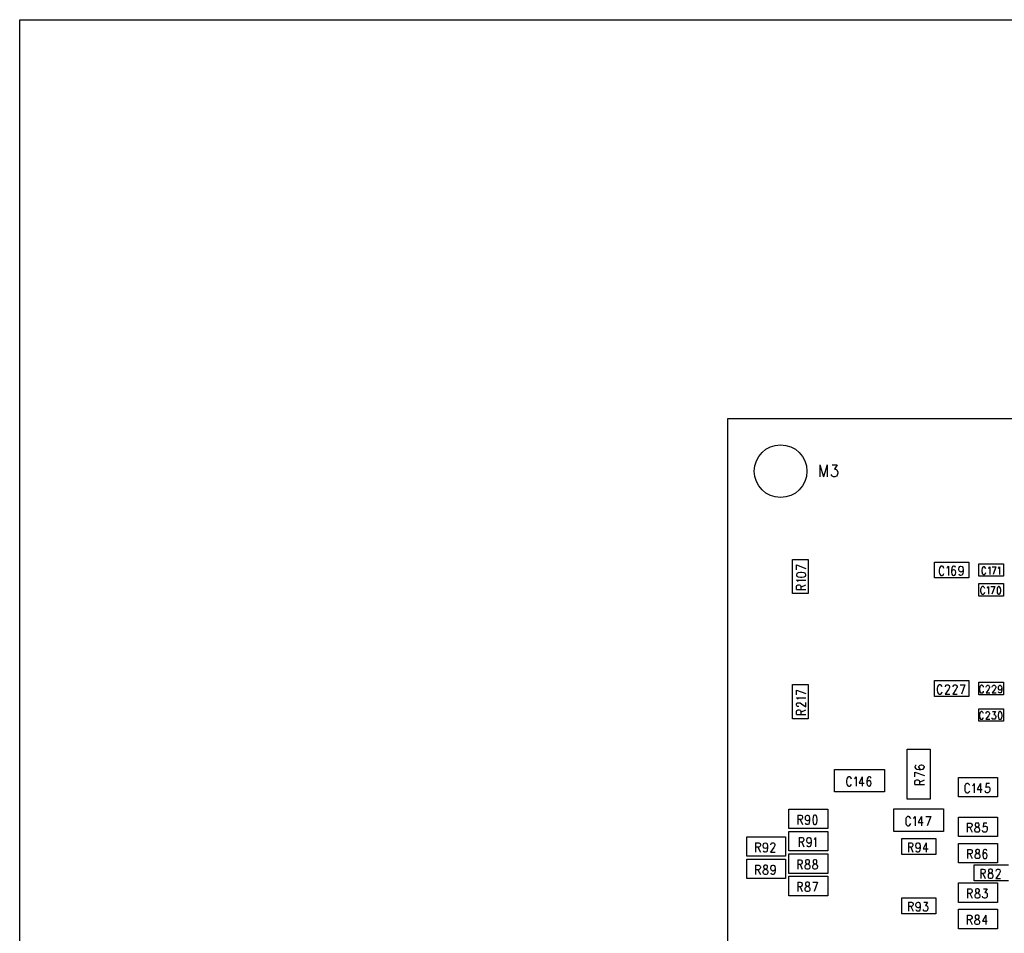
# Model space of a CAD drawing. Extents: x 11.9 to 28.1, y 10.8 to 21.2.
# Tile 4 of 23: x 11.9 to 15.6, y 17.7 to 21.2. Entities that reach past the tile are written whole.
import ezdxf

# ---------------------------------------------------------------- set-up
doc = ezdxf.new("R2010")
doc.units = 0
doc.header["$MEASUREMENT"] = 0
doc.layers.add('LAYNR1', color=2, linetype='Continuous')

msp = doc.modelspace()

# ---------------------------------------------------------------- linework, layer by layer
at = {"layer": 'LAYNR1', "color": 7}
for points in [[(11.892, 21.199), (28.092, 21.199)], [(11.892, 10.799), (11.892, 21.199)], [(14.582, 14.285), (14.582, 19.685)], [(14.582, 19.685), (24.932, 19.685)], [(14.931, 19.509), (14.931, 19.464)], [(14.931, 19.509), (14.945, 19.464)], [(14.959, 19.509), (14.945, 19.464)], [(14.959, 19.509), (14.959, 19.464)], [(14.978, 19.509), (14.997, 19.509), (14.987, 19.492), (14.992, 19.492), (14.995, 19.49), (14.997, 19.488), (14.999, 19.481)], [(14.983, 19.464), (14.978, 19.466), (14.976, 19.468), (14.974, 19.472)], [(14.988, 19.464), (14.983, 19.464)], [(14.999, 19.481), (14.999, 19.477), (14.997, 19.47), (14.994, 19.466), (14.988, 19.464)], [(14.827, 19.02), (14.827, 19.15)], [(14.827, 19.15), (14.887, 19.15)], [(14.887, 19.15), (14.887, 19.02)], [(14.842, 19.129), (14.878, 19.116)], [(14.842, 19.111), (14.842, 19.129)], [(15.367, 19.14), (15.497, 19.14)], [(15.367, 19.08), (15.367, 19.14)], [(15.385, 19.116), (15.384, 19.111)], [(15.384, 19.111), (15.384, 19.102)], [(15.386, 19.119), (15.385, 19.116)], [(15.389, 19.123), (15.386, 19.119)], [(15.391, 19.124), (15.389, 19.123)], [(15.396, 19.124), (15.391, 19.124)], [(15.399, 19.123), (15.396, 19.124)], [(15.401, 19.119), (15.399, 19.123)], [(15.402, 19.116), (15.401, 19.119)], [(15.414, 19.117), (15.416, 19.119)], [(15.416, 19.119), (15.42, 19.124)], [(15.42, 19.124), (15.42, 19.089)], [(15.432, 19.117), (15.431, 19.109)], [(15.431, 19.109), (15.431, 19.101)], [(15.435, 19.123), (15.432, 19.117)], [(15.435, 19.109), (15.432, 19.106)], [(15.439, 19.124), (15.435, 19.123)], [(15.439, 19.111), (15.435, 19.109)], [(15.441, 19.124), (15.439, 19.124)], [(15.44, 19.111), (15.439, 19.111)], [(15.444, 19.109), (15.44, 19.111)], [(15.445, 19.123), (15.441, 19.124)], [(15.446, 19.106), (15.444, 19.109)], [(15.446, 19.119), (15.445, 19.123)], [(15.459, 19.114), (15.46, 19.119)], [(15.459, 19.112), (15.459, 19.114)], [(15.46, 19.107), (15.459, 19.112)], [(15.46, 19.119), (15.462, 19.123)], [(15.462, 19.123), (15.466, 19.124)], [(15.466, 19.124), (15.467, 19.124)], [(15.467, 19.124), (15.471, 19.123)], [(15.471, 19.123), (15.474, 19.119)], [(15.474, 19.119), (15.475, 19.112)], [(15.475, 19.112), (15.474, 19.107)], [(15.475, 19.112), (15.475, 19.104)], [(15.497, 19.14), (15.497, 19.08)], [(15.535, 19.133), (15.628, 19.133)], [(15.535, 19.086), (15.535, 19.133)], [(15.561, 19.115), (15.56, 19.117), (15.558, 19.12), (15.556, 19.122), (15.552, 19.122), (15.55, 19.12), (15.548, 19.117), (15.547, 19.115), (15.546, 19.111), (15.546, 19.104), (15.547, 19.1), (15.548, 19.097), (15.55, 19.094), (15.552, 19.093), (15.556, 19.093), (15.558, 19.094), (15.56, 19.097), (15.561, 19.1)], [(15.571, 19.116), (15.573, 19.117), (15.576, 19.122), (15.576, 19.093)], [(15.585, 19.122), (15.599, 19.122)], [(15.599, 19.122), (15.589, 19.093)], [(15.608, 19.116), (15.61, 19.117), (15.613, 19.122), (15.613, 19.093)], [(15.628, 19.133), (15.628, 19.086)], [(14.844, 19.096), (14.842, 19.092)], [(14.842, 19.092), (14.842, 19.09)], [(14.842, 19.09), (14.844, 19.086)], [(14.849, 19.099), (14.844, 19.096)], [(14.844, 19.086), (14.849, 19.084)], [(14.858, 19.1), (14.849, 19.099)], [(14.849, 19.084), (14.858, 19.082)], [(14.863, 19.1), (14.858, 19.1)], [(14.858, 19.082), (14.863, 19.082)], [(14.871, 19.099), (14.863, 19.1)], [(14.863, 19.082), (14.871, 19.084)], [(14.876, 19.096), (14.871, 19.099)], [(14.871, 19.084), (14.876, 19.086)], [(14.878, 19.092), (14.876, 19.096)], [(14.876, 19.086), (14.878, 19.09)], [(14.878, 19.09), (14.878, 19.092)], [(15.497, 19.08), (15.367, 19.08)], [(15.384, 19.102), (15.385, 19.097)], [(15.385, 19.097), (15.386, 19.094)], [(15.386, 19.094), (15.389, 19.09)], [(15.389, 19.09), (15.391, 19.089)], [(15.391, 19.089), (15.396, 19.089)], [(15.396, 19.089), (15.399, 19.09)], [(15.399, 19.09), (15.401, 19.094)], [(15.401, 19.094), (15.402, 19.097)], [(15.432, 19.106), (15.431, 19.101)], [(15.431, 19.101), (15.432, 19.094)], [(15.432, 19.094), (15.435, 19.09)], [(15.435, 19.09), (15.439, 19.089)], [(15.439, 19.089), (15.44, 19.089)], [(15.44, 19.089), (15.444, 19.09)], [(15.444, 19.09), (15.446, 19.094)], [(15.447, 19.101), (15.446, 19.106)], [(15.446, 19.094), (15.447, 19.099)], [(15.447, 19.099), (15.447, 19.101)], [(15.462, 19.104), (15.46, 19.107)], [(15.461, 19.09), (15.46, 19.094)], [(15.465, 19.089), (15.461, 19.09)], [(15.466, 19.102), (15.462, 19.104)], [(15.467, 19.089), (15.465, 19.089)], [(15.467, 19.102), (15.466, 19.102)], [(15.471, 19.104), (15.467, 19.102)], [(15.471, 19.09), (15.467, 19.089)], [(15.474, 19.107), (15.471, 19.104)], [(15.474, 19.096), (15.471, 19.09)], [(15.475, 19.104), (15.474, 19.096)], [(15.628, 19.086), (15.535, 19.086)], [(14.847, 19.067), (14.842, 19.071)], [(14.842, 19.071), (14.878, 19.071)], [(14.842, 19.047), (14.844, 19.051)], [(14.842, 19.036), (14.842, 19.047)], [(14.842, 19.036), (14.878, 19.036)], [(14.844, 19.051), (14.846, 19.052)], [(14.846, 19.052), (14.849, 19.054)], [(14.849, 19.065), (14.847, 19.067)], [(14.849, 19.054), (14.853, 19.054)], [(14.853, 19.054), (14.856, 19.052)], [(14.856, 19.052), (14.858, 19.051)], [(14.858, 19.051), (14.859, 19.047)], [(14.859, 19.045), (14.878, 19.054)], [(14.859, 19.047), (14.859, 19.036)], [(15.535, 19.059), (15.628, 19.059)], [(15.535, 19.011), (15.535, 19.059)], [(15.542, 19.04), (15.541, 19.036), (15.541, 19.029), (15.542, 19.025)], [(15.554, 19.045), (15.552, 19.047), (15.547, 19.047), (15.545, 19.045), (15.543, 19.042), (15.542, 19.04)], [(15.557, 19.04), (15.556, 19.042), (15.554, 19.045)], [(15.566, 19.041), (15.568, 19.042), (15.571, 19.047), (15.571, 19.018)], [(15.58, 19.047), (15.595, 19.047)], [(15.595, 19.047), (15.584, 19.018)], [(15.61, 19.047), (15.607, 19.045), (15.605, 19.041), (15.604, 19.034), (15.604, 19.03), (15.605, 19.023), (15.607, 19.019), (15.61, 19.018)], [(15.61, 19.018), (15.612, 19.018), (15.615, 19.019), (15.617, 19.023), (15.618, 19.03), (15.618, 19.034), (15.617, 19.041), (15.615, 19.045), (15.612, 19.047), (15.61, 19.047)], [(15.628, 19.059), (15.628, 19.011)], [(14.887, 19.02), (14.827, 19.02)], [(15.628, 19.011), (15.535, 19.011)], [(15.542, 19.025), (15.543, 19.022), (15.545, 19.019), (15.547, 19.018), (15.552, 19.018), (15.554, 19.019)], [(15.554, 19.019), (15.556, 19.022), (15.557, 19.025)], [(14.827, 18.545), (14.827, 18.675)], [(14.827, 18.675), (14.887, 18.675)], [(14.887, 18.675), (14.887, 18.545)], [(15.367, 18.69), (15.497, 18.69)], [(15.367, 18.63), (15.367, 18.69)], [(15.396, 18.666), (15.394, 18.669), (15.392, 18.673), (15.389, 18.674), (15.384, 18.674), (15.382, 18.673), (15.379, 18.669), (15.378, 18.666), (15.377, 18.661), (15.377, 18.652), (15.378, 18.647), (15.379, 18.644), (15.382, 18.64), (15.384, 18.639), (15.389, 18.639), (15.392, 18.64), (15.394, 18.644), (15.396, 18.647)], [(15.408, 18.666), (15.408, 18.667), (15.409, 18.671), (15.41, 18.673), (15.413, 18.674), (15.418, 18.674), (15.42, 18.673), (15.422, 18.671), (15.423, 18.667), (15.423, 18.664), (15.422, 18.661), (15.419, 18.656), (15.407, 18.639), (15.424, 18.639)], [(15.437, 18.666), (15.437, 18.667), (15.438, 18.671), (15.439, 18.673), (15.442, 18.674), (15.447, 18.674), (15.449, 18.673), (15.45, 18.671), (15.452, 18.667), (15.452, 18.664), (15.45, 18.661), (15.448, 18.656), (15.436, 18.639), (15.453, 18.639)], [(15.464, 18.674), (15.482, 18.674)], [(15.482, 18.674), (15.469, 18.639)], [(15.497, 18.69), (15.497, 18.63)], [(15.535, 18.684), (15.628, 18.684)], [(15.535, 18.636), (15.535, 18.684)], [(15.553, 18.665), (15.552, 18.667), (15.55, 18.67), (15.547, 18.672), (15.543, 18.672), (15.541, 18.67), (15.539, 18.667), (15.538, 18.665), (15.537, 18.661), (15.537, 18.654), (15.538, 18.65), (15.539, 18.647), (15.541, 18.644), (15.543, 18.643), (15.547, 18.643), (15.55, 18.644), (15.552, 18.647), (15.553, 18.65)], [(15.565, 18.67), (15.567, 18.672), (15.571, 18.672), (15.573, 18.67), (15.574, 18.669), (15.575, 18.666), (15.575, 18.663), (15.574, 18.661), (15.572, 18.656), (15.562, 18.643), (15.576, 18.643)], [(15.563, 18.665), (15.563, 18.666), (15.564, 18.669), (15.565, 18.67)], [(15.599, 18.663), (15.598, 18.661), (15.596, 18.656), (15.585, 18.643), (15.6, 18.643)], [(15.586, 18.665), (15.586, 18.666), (15.587, 18.669)], [(15.587, 18.669), (15.588, 18.67), (15.59, 18.672), (15.595, 18.672), (15.597, 18.67), (15.598, 18.669), (15.599, 18.666)], [(15.599, 18.666), (15.599, 18.663)], [(15.61, 18.658), (15.609, 18.662), (15.609, 18.663), (15.61, 18.667)], [(15.61, 18.667), (15.612, 18.67), (15.615, 18.672), (15.616, 18.672), (15.619, 18.67), (15.621, 18.667)], [(15.621, 18.667), (15.622, 18.662), (15.622, 18.655), (15.621, 18.648)], [(15.622, 18.662), (15.621, 18.658)], [(15.628, 18.684), (15.628, 18.636)], [(14.842, 18.654), (14.878, 18.641)], [(14.842, 18.636), (14.842, 18.654)], [(14.847, 18.621), (14.842, 18.625)], [(14.842, 18.625), (14.878, 18.625)], [(15.497, 18.63), (15.367, 18.63)], [(15.628, 18.636), (15.535, 18.636)], [(15.621, 18.658), (15.619, 18.655), (15.616, 18.654), (15.615, 18.654), (15.612, 18.655), (15.61, 18.658)], [(15.621, 18.648), (15.619, 18.644), (15.616, 18.643), (15.614, 18.643), (15.611, 18.644), (15.61, 18.647)], [(14.842, 18.601), (14.844, 18.604)], [(14.842, 18.596), (14.842, 18.601)], [(14.844, 18.594), (14.842, 18.596)], [(14.844, 18.604), (14.846, 18.605)], [(14.846, 18.592), (14.844, 18.594)], [(14.846, 18.605), (14.849, 18.606)], [(14.849, 18.591), (14.846, 18.592)], [(14.849, 18.619), (14.847, 18.621)], [(14.849, 18.606), (14.853, 18.606)], [(14.851, 18.591), (14.849, 18.591)], [(14.853, 18.606), (14.856, 18.605)], [(14.856, 18.605), (14.861, 18.602)], [(14.861, 18.602), (14.878, 18.59)], [(14.878, 18.59), (14.878, 18.607)], [(14.842, 18.572), (14.844, 18.576)], [(14.842, 18.561), (14.842, 18.572)], [(14.842, 18.561), (14.878, 18.561)], [(14.844, 18.576), (14.846, 18.577)], [(14.846, 18.577), (14.849, 18.579)], [(14.849, 18.579), (14.853, 18.579)], [(14.853, 18.579), (14.856, 18.577)], [(14.856, 18.577), (14.858, 18.576)], [(14.858, 18.576), (14.859, 18.572)], [(14.859, 18.57), (14.878, 18.579)], [(14.859, 18.572), (14.859, 18.561)], [(15.535, 18.583), (15.628, 18.583)], [(15.535, 18.536), (15.535, 18.583)], [(15.552, 18.565), (15.551, 18.567), (15.549, 18.57), (15.547, 18.572), (15.543, 18.572), (15.541, 18.57), (15.539, 18.567), (15.538, 18.565), (15.537, 18.561), (15.537, 18.554), (15.538, 18.55), (15.539, 18.547), (15.541, 18.544), (15.543, 18.543), (15.547, 18.543), (15.549, 18.544), (15.551, 18.547), (15.552, 18.55)], [(15.562, 18.565), (15.562, 18.566), (15.563, 18.569), (15.564, 18.57), (15.566, 18.572), (15.571, 18.572), (15.573, 18.57), (15.574, 18.569), (15.575, 18.566), (15.575, 18.563), (15.574, 18.561), (15.572, 18.556), (15.561, 18.543), (15.576, 18.543)], [(15.587, 18.572), (15.598, 18.572), (15.592, 18.561), (15.595, 18.561), (15.597, 18.559), (15.598, 18.558), (15.599, 18.554), (15.599, 18.551), (15.598, 18.547), (15.596, 18.544), (15.593, 18.543), (15.59, 18.543), (15.587, 18.544), (15.586, 18.545), (15.585, 18.548)], [(15.628, 18.583), (15.628, 18.536)], [(14.887, 18.545), (14.827, 18.545)], [(15.628, 18.536), (15.535, 18.536)], [(15.263, 18.24), (15.263, 18.429)], [(15.263, 18.429), (15.35, 18.429)], [(15.35, 18.429), (15.35, 18.24)], [(15.297, 18.368), (15.294, 18.367), (15.292, 18.363), (15.292, 18.361), (15.294, 18.357), (15.299, 18.354), (15.308, 18.353), (15.316, 18.353), (15.323, 18.354), (15.326, 18.357), (15.328, 18.361), (15.328, 18.362), (15.326, 18.365), (15.323, 18.368), (15.318, 18.369), (15.316, 18.369), (15.311, 18.368), (15.308, 18.365), (15.306, 18.362), (15.306, 18.361), (15.308, 18.357), (15.311, 18.354), (15.316, 18.353)], [(14.987, 18.353), (15.176, 18.353)], [(14.987, 18.267), (14.987, 18.353)], [(15.04, 18.324), (15.037, 18.323)], [(15.045, 18.324), (15.04, 18.324)], [(15.047, 18.323), (15.045, 18.324)], [(15.065, 18.319), (15.069, 18.324)], [(15.069, 18.324), (15.069, 18.289)], [(15.092, 18.324), (15.08, 18.301)], [(15.092, 18.324), (15.092, 18.289)], [(15.117, 18.324), (15.114, 18.323)], [(15.12, 18.324), (15.117, 18.324)], [(15.124, 18.323), (15.12, 18.324)], [(15.176, 18.353), (15.176, 18.267)], [(15.292, 18.342), (15.328, 18.329)], [(15.292, 18.324), (15.292, 18.342)], [(15.034, 18.316), (15.032, 18.311)], [(15.032, 18.311), (15.032, 18.302)], [(15.032, 18.302), (15.034, 18.297)], [(15.035, 18.319), (15.034, 18.316)], [(15.034, 18.297), (15.035, 18.294)], [(15.037, 18.323), (15.035, 18.319)], [(15.035, 18.294), (15.037, 18.29)], [(15.037, 18.29), (15.04, 18.289)], [(15.04, 18.289), (15.045, 18.289)], [(15.045, 18.289), (15.047, 18.29)], [(15.05, 18.319), (15.047, 18.323)], [(15.047, 18.29), (15.05, 18.294)], [(15.051, 18.316), (15.05, 18.319)], [(15.05, 18.294), (15.051, 18.297)], [(15.062, 18.317), (15.065, 18.319)], [(15.08, 18.301), (15.099, 18.301)], [(15.111, 18.317), (15.11, 18.309)], [(15.11, 18.309), (15.11, 18.301)], [(15.111, 18.306), (15.11, 18.301)], [(15.11, 18.301), (15.111, 18.294)], [(15.114, 18.323), (15.111, 18.317)], [(15.114, 18.309), (15.111, 18.306)], [(15.111, 18.294), (15.114, 18.29)], [(15.117, 18.311), (15.114, 18.309)], [(15.114, 18.29), (15.117, 18.289)], [(15.119, 18.311), (15.117, 18.311)], [(15.117, 18.289), (15.119, 18.289)], [(15.122, 18.309), (15.119, 18.311)], [(15.119, 18.289), (15.122, 18.29)], [(15.125, 18.306), (15.122, 18.309)], [(15.122, 18.29), (15.125, 18.294)], [(15.125, 18.319), (15.124, 18.323)], [(15.126, 18.301), (15.125, 18.306)], [(15.125, 18.294), (15.126, 18.299)], [(15.126, 18.299), (15.126, 18.301)], [(15.292, 18.295), (15.292, 18.307), (15.294, 18.31), (15.296, 18.312), (15.299, 18.313), (15.303, 18.313), (15.306, 18.312), (15.308, 18.31), (15.309, 18.307), (15.309, 18.295)], [(15.292, 18.295), (15.328, 18.295)], [(15.309, 18.304), (15.328, 18.313)], [(15.458, 18.248), (15.458, 18.322)], [(15.458, 18.322), (15.606, 18.322)], [(15.482, 18.291), (15.481, 18.286)], [(15.484, 18.294), (15.482, 18.291)], [(15.486, 18.298), (15.484, 18.294)], [(15.489, 18.299), (15.486, 18.298)], [(15.494, 18.299), (15.489, 18.299)], [(15.496, 18.298), (15.494, 18.299)], [(15.499, 18.294), (15.496, 18.298)], [(15.5, 18.291), (15.499, 18.294)], [(15.511, 18.292), (15.514, 18.294)], [(15.514, 18.294), (15.517, 18.299)], [(15.517, 18.299), (15.517, 18.264)], [(15.541, 18.299), (15.529, 18.276)], [(15.541, 18.299), (15.541, 18.264)], [(15.562, 18.299), (15.561, 18.284)], [(15.575, 18.299), (15.562, 18.299)], [(15.562, 18.286), (15.566, 18.287)], [(15.566, 18.287), (15.57, 18.287)], [(15.57, 18.287), (15.574, 18.286)], [(15.606, 18.322), (15.606, 18.248)], [(15.176, 18.267), (14.987, 18.267)], [(15.481, 18.286), (15.481, 18.277)], [(15.481, 18.277), (15.482, 18.272)], [(15.482, 18.272), (15.484, 18.269)], [(15.484, 18.269), (15.486, 18.265)], [(15.486, 18.265), (15.489, 18.264)], [(15.489, 18.264), (15.494, 18.264)], [(15.494, 18.264), (15.496, 18.265)], [(15.496, 18.265), (15.499, 18.269)], [(15.499, 18.269), (15.5, 18.272)], [(15.529, 18.276), (15.547, 18.276)], [(15.56, 18.267), (15.559, 18.271)], [(15.561, 18.265), (15.56, 18.267)], [(15.561, 18.284), (15.562, 18.286)], [(15.565, 18.264), (15.561, 18.265)], [(15.569, 18.264), (15.565, 18.264)], [(15.572, 18.265), (15.569, 18.264)], [(15.575, 18.269), (15.572, 18.265)], [(15.574, 18.286), (15.576, 18.282)], [(15.576, 18.274), (15.575, 18.269)], [(15.576, 18.282), (15.577, 18.277)], [(15.577, 18.277), (15.576, 18.274)], [(15.35, 18.24), (15.263, 18.24)], [(15.606, 18.248), (15.458, 18.248)], [(14.813, 18.128), (14.813, 18.202)], [(14.813, 18.202), (14.961, 18.202)], [(14.847, 18.179), (14.847, 18.144)], [(14.847, 18.179), (14.859, 18.179)], [(14.859, 18.179), (14.862, 18.178)], [(14.862, 18.178), (14.864, 18.176)], [(14.864, 18.176), (14.865, 18.172)], [(14.876, 18.169), (14.877, 18.174)], [(14.877, 18.174), (14.88, 18.178)], [(14.88, 18.178), (14.884, 18.179)], [(14.884, 18.179), (14.885, 18.179)], [(14.885, 18.179), (14.889, 18.178)], [(14.889, 18.178), (14.891, 18.174)], [(14.891, 18.174), (14.892, 18.167)], [(14.907, 18.178), (14.905, 18.172)], [(14.911, 18.179), (14.907, 18.178)], [(14.914, 18.179), (14.911, 18.179)], [(14.917, 18.178), (14.914, 18.179)], [(14.92, 18.172), (14.917, 18.178)], [(14.961, 18.202), (14.961, 18.128)], [(15.212, 18.117), (15.212, 18.203)], [(15.212, 18.203), (15.401, 18.203)], [(15.276, 18.166), (15.274, 18.169), (15.272, 18.173), (15.269, 18.174), (15.264, 18.174), (15.262, 18.173), (15.259, 18.169), (15.258, 18.166), (15.257, 18.161), (15.257, 18.152), (15.258, 18.147), (15.259, 18.144), (15.262, 18.14), (15.264, 18.139), (15.269, 18.139), (15.272, 18.14), (15.274, 18.144), (15.276, 18.147)], [(15.287, 18.167), (15.289, 18.169), (15.293, 18.174), (15.293, 18.139)], [(15.317, 18.174), (15.304, 18.151), (15.323, 18.151)], [(15.317, 18.174), (15.317, 18.139)], [(15.334, 18.174), (15.352, 18.174)], [(15.352, 18.174), (15.339, 18.139)], [(15.401, 18.203), (15.401, 18.117)], [(14.859, 18.162), (14.847, 18.162)], [(14.856, 18.162), (14.865, 18.144)], [(14.862, 18.164), (14.859, 18.162)], [(14.864, 18.166), (14.862, 18.164)], [(14.865, 18.169), (14.864, 18.166)], [(14.865, 18.172), (14.865, 18.169)], [(14.876, 18.167), (14.876, 18.169)], [(14.877, 18.162), (14.876, 18.167)], [(14.88, 18.159), (14.877, 18.162)], [(14.879, 18.145), (14.877, 18.149)], [(14.882, 18.144), (14.879, 18.145)], [(14.884, 18.157), (14.88, 18.159)], [(14.885, 18.144), (14.882, 18.144)], [(14.885, 18.157), (14.884, 18.157)], [(14.889, 18.159), (14.885, 18.157)], [(14.889, 18.145), (14.885, 18.144)], [(14.891, 18.162), (14.889, 18.159)], [(14.891, 18.151), (14.889, 18.145)], [(14.892, 18.167), (14.891, 18.162)], [(14.892, 18.159), (14.891, 18.151)], [(14.892, 18.167), (14.892, 18.159)], [(14.905, 18.172), (14.904, 18.164)], [(14.904, 18.164), (14.904, 18.159)], [(14.904, 18.159), (14.905, 18.151)], [(14.905, 18.151), (14.907, 18.145)], [(14.907, 18.145), (14.911, 18.144)], [(14.911, 18.144), (14.914, 18.144)], [(14.914, 18.144), (14.917, 18.145)], [(14.917, 18.145), (14.92, 18.151)], [(14.921, 18.164), (14.92, 18.172)], [(14.92, 18.151), (14.921, 18.159)], [(14.921, 18.159), (14.921, 18.164)], [(15.458, 18.172), (15.606, 18.172)], [(15.458, 18.098), (15.458, 18.172)], [(15.491, 18.149), (15.491, 18.114)], [(15.491, 18.149), (15.502, 18.149)], [(15.502, 18.149), (15.506, 18.148)], [(15.506, 18.148), (15.507, 18.146)], [(15.507, 18.146), (15.509, 18.142)], [(15.509, 18.139), (15.507, 18.136)], [(15.509, 18.142), (15.509, 18.139)], [(15.522, 18.148), (15.521, 18.144)], [(15.521, 18.144), (15.521, 18.141)], [(15.521, 18.141), (15.522, 18.137)], [(15.526, 18.149), (15.522, 18.148)], [(15.522, 18.137), (15.525, 18.136)], [(15.531, 18.149), (15.526, 18.149)], [(15.535, 18.148), (15.531, 18.149)], [(15.532, 18.136), (15.535, 18.137)], [(15.536, 18.144), (15.535, 18.148)], [(15.535, 18.137), (15.536, 18.141)], [(15.536, 18.141), (15.536, 18.144)], [(15.552, 18.149), (15.551, 18.134)], [(15.565, 18.149), (15.552, 18.149)], [(15.552, 18.136), (15.556, 18.137)], [(15.556, 18.137), (15.56, 18.137)], [(15.56, 18.137), (15.564, 18.136)], [(15.606, 18.172), (15.606, 18.098)], [(14.961, 18.128), (14.813, 18.128)], [(14.813, 18.043), (14.813, 18.117)], [(14.813, 18.117), (14.961, 18.117)], [(14.961, 18.117), (14.961, 18.043)], [(15.401, 18.117), (15.212, 18.117)], [(15.502, 18.132), (15.491, 18.132)], [(15.5, 18.132), (15.509, 18.114)], [(15.506, 18.134), (15.502, 18.132)], [(15.507, 18.136), (15.506, 18.134)], [(15.52, 18.126), (15.521, 18.129)], [(15.52, 18.121), (15.52, 18.126)], [(15.521, 18.117), (15.52, 18.121)], [(15.521, 18.129), (15.524, 18.132)], [(15.522, 18.115), (15.521, 18.117)], [(15.526, 18.114), (15.522, 18.115)], [(15.524, 18.132), (15.527, 18.134)], [(15.525, 18.136), (15.53, 18.134)], [(15.531, 18.114), (15.526, 18.114)], [(15.527, 18.134), (15.532, 18.136)], [(15.53, 18.134), (15.534, 18.132)], [(15.535, 18.115), (15.531, 18.114)], [(15.534, 18.132), (15.536, 18.129)], [(15.536, 18.117), (15.535, 18.115)], [(15.536, 18.129), (15.537, 18.126)], [(15.537, 18.121), (15.536, 18.117)], [(15.537, 18.126), (15.537, 18.121)], [(15.55, 18.117), (15.549, 18.121)], [(15.551, 18.115), (15.55, 18.117)], [(15.551, 18.134), (15.552, 18.136)], [(15.555, 18.114), (15.551, 18.115)], [(15.559, 18.114), (15.555, 18.114)], [(15.562, 18.115), (15.559, 18.114)], [(15.565, 18.119), (15.562, 18.115)], [(15.564, 18.136), (15.566, 18.132)], [(15.566, 18.124), (15.565, 18.119)], [(15.566, 18.132), (15.567, 18.127)], [(15.567, 18.127), (15.566, 18.124)], [(14.653, 18.023), (14.653, 18.097)], [(14.653, 18.097), (14.801, 18.097)], [(14.687, 18.074), (14.687, 18.039)], [(14.687, 18.074), (14.699, 18.074)], [(14.699, 18.074), (14.702, 18.073)], [(14.702, 18.073), (14.704, 18.071)], [(14.704, 18.071), (14.705, 18.067)], [(14.705, 18.064), (14.704, 18.061)], [(14.705, 18.067), (14.705, 18.064)], [(14.716, 18.064), (14.717, 18.069)], [(14.716, 18.062), (14.716, 18.064)], [(14.717, 18.057), (14.716, 18.062)], [(14.717, 18.069), (14.72, 18.073)], [(14.72, 18.073), (14.724, 18.074)], [(14.724, 18.074), (14.725, 18.074)], [(14.725, 18.074), (14.729, 18.073)], [(14.729, 18.073), (14.731, 18.069)], [(14.731, 18.069), (14.732, 18.062)], [(14.732, 18.062), (14.731, 18.057)], [(14.732, 18.062), (14.732, 18.054)], [(14.745, 18.067), (14.746, 18.071)], [(14.745, 18.066), (14.745, 18.067)], [(14.746, 18.071), (14.747, 18.073)], [(14.747, 18.073), (14.75, 18.074)], [(14.75, 18.074), (14.755, 18.074)], [(14.755, 18.074), (14.757, 18.073)], [(14.757, 18.073), (14.759, 18.071)], [(14.759, 18.071), (14.76, 18.067)], [(14.76, 18.064), (14.759, 18.061)], [(14.76, 18.067), (14.76, 18.064)], [(14.801, 18.097), (14.801, 18.023)], [(14.853, 18.094), (14.853, 18.059)], [(14.853, 18.094), (14.864, 18.094), (14.868, 18.093), (14.869, 18.091), (14.87, 18.087), (14.87, 18.084), (14.869, 18.081), (14.868, 18.079), (14.864, 18.077), (14.853, 18.077)], [(14.862, 18.077), (14.87, 18.059)], [(14.898, 18.082), (14.897, 18.077), (14.894, 18.074), (14.891, 18.072), (14.889, 18.072), (14.885, 18.074), (14.883, 18.077), (14.882, 18.082), (14.882, 18.084), (14.883, 18.089), (14.885, 18.093), (14.889, 18.094), (14.891, 18.094), (14.894, 18.093), (14.897, 18.089), (14.898, 18.082), (14.898, 18.074), (14.897, 18.066), (14.894, 18.06), (14.891, 18.059), (14.888, 18.059), (14.884, 18.06), (14.883, 18.064)], [(14.909, 18.087), (14.912, 18.089), (14.915, 18.094), (14.915, 18.059)], [(15.242, 18.09), (15.372, 18.09)], [(15.242, 18.03), (15.242, 18.09)], [(15.267, 18.074), (15.267, 18.039)], [(15.267, 18.074), (15.278, 18.074), (15.282, 18.073), (15.283, 18.071), (15.284, 18.067), (15.284, 18.064), (15.283, 18.061), (15.282, 18.059), (15.278, 18.057), (15.267, 18.057)], [(15.312, 18.062), (15.311, 18.057), (15.308, 18.054), (15.304, 18.052), (15.303, 18.052), (15.299, 18.054), (15.297, 18.057), (15.295, 18.062), (15.295, 18.064), (15.297, 18.069), (15.299, 18.073), (15.303, 18.074), (15.304, 18.074), (15.308, 18.073), (15.311, 18.069), (15.312, 18.062), (15.312, 18.054), (15.311, 18.046), (15.308, 18.04), (15.304, 18.039), (15.302, 18.039), (15.298, 18.04), (15.297, 18.044)], [(15.335, 18.074), (15.323, 18.051), (15.342, 18.051)], [(15.335, 18.074), (15.335, 18.039)], [(15.372, 18.09), (15.372, 18.03)], [(15.606, 18.098), (15.458, 18.098)], [(15.458, 18.072), (15.606, 18.072)], [(15.458, 17.998), (15.458, 18.072)], [(15.606, 18.072), (15.606, 17.998)], [(14.699, 18.057), (14.687, 18.057)], [(14.696, 18.057), (14.705, 18.039)], [(14.702, 18.059), (14.699, 18.057)], [(14.704, 18.061), (14.702, 18.059)], [(14.72, 18.054), (14.717, 18.057)], [(14.719, 18.04), (14.717, 18.044)], [(14.722, 18.039), (14.719, 18.04)], [(14.724, 18.052), (14.72, 18.054)], [(14.725, 18.039), (14.722, 18.039)], [(14.725, 18.052), (14.724, 18.052)], [(14.729, 18.054), (14.725, 18.052)], [(14.729, 18.04), (14.725, 18.039)], [(14.731, 18.057), (14.729, 18.054)], [(14.731, 18.046), (14.729, 18.04)], [(14.732, 18.054), (14.731, 18.046)], [(14.756, 18.056), (14.744, 18.039)], [(14.744, 18.039), (14.761, 18.039)], [(14.759, 18.061), (14.756, 18.056)], [(14.961, 18.043), (14.813, 18.043)], [(14.813, 17.958), (14.813, 18.032)], [(14.813, 18.032), (14.961, 18.032)], [(14.961, 18.032), (14.961, 17.958)], [(15.372, 18.03), (15.242, 18.03)], [(15.276, 18.057), (15.284, 18.039)], [(15.492, 18.049), (15.492, 18.014)], [(15.492, 18.049), (15.504, 18.049)], [(15.504, 18.032), (15.492, 18.032)], [(15.501, 18.032), (15.51, 18.014)], [(15.504, 18.049), (15.507, 18.048)], [(15.507, 18.034), (15.504, 18.032)], [(15.507, 18.048), (15.509, 18.046)], [(15.509, 18.036), (15.507, 18.034)], [(15.509, 18.046), (15.51, 18.042)], [(15.51, 18.039), (15.509, 18.036)], [(15.51, 18.042), (15.51, 18.039)], [(15.521, 18.026), (15.522, 18.029)], [(15.521, 18.021), (15.521, 18.026)], [(15.524, 18.048), (15.522, 18.044)], [(15.522, 18.044), (15.522, 18.041)], [(15.522, 18.041), (15.524, 18.037)], [(15.522, 18.029), (15.525, 18.032)], [(15.527, 18.049), (15.524, 18.048)], [(15.524, 18.037), (15.526, 18.036)], [(15.525, 18.032), (15.529, 18.034)], [(15.526, 18.036), (15.531, 18.034)], [(15.532, 18.049), (15.527, 18.049)], [(15.529, 18.034), (15.534, 18.036)], [(15.531, 18.034), (15.535, 18.032)], [(15.536, 18.048), (15.532, 18.049)], [(15.534, 18.036), (15.536, 18.037)], [(15.535, 18.032), (15.537, 18.029)], [(15.537, 18.044), (15.536, 18.048)], [(15.536, 18.037), (15.537, 18.041)], [(15.537, 18.041), (15.537, 18.044)], [(15.537, 18.029), (15.539, 18.026)], [(15.539, 18.026), (15.539, 18.021)], [(15.551, 18.042), (15.55, 18.034)], [(15.55, 18.034), (15.55, 18.026)], [(15.551, 18.031), (15.55, 18.026)], [(15.55, 18.026), (15.551, 18.019)], [(15.554, 18.048), (15.551, 18.042)], [(15.554, 18.034), (15.551, 18.031)], [(15.557, 18.049), (15.554, 18.048)], [(15.557, 18.036), (15.554, 18.034)], [(15.56, 18.049), (15.557, 18.049)], [(15.559, 18.036), (15.557, 18.036)], [(15.562, 18.034), (15.559, 18.036)], [(15.564, 18.048), (15.56, 18.049)], [(15.565, 18.031), (15.562, 18.034)], [(15.565, 18.044), (15.564, 18.048)], [(15.566, 18.026), (15.565, 18.031)], [(15.566, 18.024), (15.566, 18.026)], [(14.801, 18.023), (14.653, 18.023)], [(14.653, 17.938), (14.653, 18.012)], [(14.653, 18.012), (14.801, 18.012)], [(14.687, 17.989), (14.687, 17.954)], [(14.687, 17.989), (14.699, 17.989)], [(14.699, 17.989), (14.702, 17.988)], [(14.702, 17.988), (14.704, 17.986)], [(14.719, 17.988), (14.717, 17.984)], [(14.722, 17.989), (14.719, 17.988)], [(14.727, 17.989), (14.722, 17.989)], [(14.731, 17.988), (14.727, 17.989)], [(14.732, 17.984), (14.731, 17.988)], [(14.746, 17.984), (14.749, 17.988)], [(14.749, 17.988), (14.752, 17.989)], [(14.752, 17.989), (14.754, 17.989)], [(14.754, 17.989), (14.757, 17.988)], [(14.757, 17.988), (14.76, 17.984)], [(14.801, 18.012), (14.801, 17.938)], [(14.847, 18.009), (14.847, 17.974)], [(14.847, 18.009), (14.858, 18.009), (14.862, 18.008), (14.863, 18.006), (14.864, 18.002), (14.864, 17.999), (14.863, 17.996), (14.862, 17.994), (14.858, 17.992), (14.847, 17.992)], [(14.856, 17.992), (14.864, 17.974)], [(15.606, 17.998), (15.458, 17.998)], [(15.517, 17.99), (15.647, 17.99)], [(15.517, 17.93), (15.517, 17.99)], [(15.522, 18.017), (15.521, 18.021)], [(15.524, 18.015), (15.522, 18.017)], [(15.527, 18.014), (15.524, 18.015)], [(15.532, 18.014), (15.527, 18.014)], [(15.536, 18.015), (15.532, 18.014)], [(15.537, 18.017), (15.536, 18.015)], [(15.539, 18.021), (15.537, 18.017)], [(15.551, 18.019), (15.554, 18.015)], [(15.554, 18.015), (15.557, 18.014)], [(15.557, 18.014), (15.559, 18.014)], [(15.559, 18.014), (15.562, 18.015)], [(15.562, 18.015), (15.565, 18.019)], [(15.565, 18.019), (15.566, 18.024)], [(14.699, 17.972), (14.687, 17.972)], [(14.696, 17.972), (14.705, 17.954)], [(14.702, 17.974), (14.699, 17.972)], [(14.704, 17.976), (14.702, 17.974)], [(14.704, 17.986), (14.705, 17.982)], [(14.705, 17.979), (14.704, 17.976)], [(14.705, 17.982), (14.705, 17.979)], [(14.716, 17.966), (14.717, 17.969)], [(14.716, 17.961), (14.716, 17.966)], [(14.717, 17.957), (14.716, 17.961)], [(14.717, 17.984), (14.717, 17.981)], [(14.717, 17.981), (14.719, 17.977)], [(14.717, 17.969), (14.72, 17.972)], [(14.719, 17.955), (14.717, 17.957)], [(14.719, 17.977), (14.721, 17.976)], [(14.722, 17.954), (14.719, 17.955)], [(14.72, 17.972), (14.724, 17.974)], [(14.721, 17.976), (14.726, 17.974)], [(14.727, 17.954), (14.722, 17.954)], [(14.724, 17.974), (14.729, 17.976)], [(14.726, 17.974), (14.73, 17.972)], [(14.731, 17.955), (14.727, 17.954)], [(14.729, 17.976), (14.731, 17.977)], [(14.73, 17.972), (14.732, 17.969)], [(14.731, 17.977), (14.732, 17.981)], [(14.732, 17.957), (14.731, 17.955)], [(14.732, 17.981), (14.732, 17.984)], [(14.732, 17.969), (14.734, 17.966)], [(14.734, 17.961), (14.732, 17.957)], [(14.734, 17.966), (14.734, 17.961)], [(14.745, 17.979), (14.746, 17.984)], [(14.745, 17.977), (14.745, 17.979)], [(14.746, 17.972), (14.745, 17.977)], [(14.749, 17.969), (14.746, 17.972)], [(14.747, 17.955), (14.746, 17.959)], [(14.751, 17.954), (14.747, 17.955)], [(14.752, 17.967), (14.749, 17.969)], [(14.754, 17.954), (14.751, 17.954)], [(14.754, 17.967), (14.752, 17.967)], [(14.757, 17.969), (14.754, 17.967)], [(14.757, 17.955), (14.754, 17.954)], [(14.76, 17.972), (14.757, 17.969)], [(14.76, 17.961), (14.757, 17.955)], [(14.76, 17.984), (14.761, 17.977)], [(14.761, 17.977), (14.76, 17.972)], [(14.761, 17.969), (14.76, 17.961)], [(14.761, 17.977), (14.761, 17.969)], [(14.961, 17.958), (14.813, 17.958)], [(15.542, 17.974), (15.542, 17.939)], [(15.542, 17.974), (15.553, 17.974), (15.557, 17.973), (15.558, 17.971), (15.559, 17.967), (15.559, 17.964), (15.558, 17.961), (15.557, 17.959), (15.553, 17.957), (15.542, 17.957)], [(15.55, 17.957), (15.559, 17.939)], [(15.601, 17.966), (15.601, 17.967), (15.602, 17.971), (15.603, 17.973), (15.606, 17.974), (15.611, 17.974), (15.613, 17.973), (15.614, 17.971), (15.616, 17.967), (15.616, 17.964), (15.614, 17.961), (15.612, 17.956), (15.599, 17.939), (15.617, 17.939)], [(14.801, 17.938), (14.653, 17.938)], [(14.813, 17.873), (14.813, 17.947)], [(14.813, 17.947), (14.961, 17.947)], [(14.847, 17.924), (14.847, 17.889)], [(14.847, 17.924), (14.858, 17.924), (14.862, 17.923), (14.863, 17.921), (14.864, 17.917), (14.864, 17.914), (14.863, 17.911), (14.862, 17.909), (14.858, 17.907), (14.847, 17.907)], [(14.904, 17.924), (14.922, 17.924)], [(14.922, 17.924), (14.909, 17.889)], [(14.961, 17.947), (14.961, 17.873)], [(15.458, 17.922), (15.606, 17.922)], [(15.458, 17.848), (15.458, 17.922)], [(15.647, 17.93), (15.517, 17.93)], [(15.606, 17.922), (15.606, 17.848)], [(14.856, 17.907), (14.864, 17.889)], [(15.492, 17.899), (15.492, 17.864)], [(15.492, 17.899), (15.503, 17.899), (15.507, 17.898), (15.508, 17.896), (15.509, 17.892), (15.509, 17.889), (15.508, 17.886), (15.507, 17.884), (15.503, 17.882), (15.492, 17.882)], [(15.5, 17.882), (15.509, 17.864)], [(15.552, 17.899), (15.566, 17.899), (15.558, 17.886), (15.562, 17.886), (15.564, 17.884), (15.566, 17.882), (15.567, 17.877), (15.567, 17.874), (15.566, 17.869), (15.563, 17.865), (15.559, 17.864), (15.556, 17.864), (15.552, 17.865), (15.55, 17.867), (15.549, 17.871)], [(14.961, 17.873), (14.813, 17.873)], [(15.242, 17.865), (15.372, 17.865)], [(15.242, 17.805), (15.242, 17.865)], [(15.267, 17.849), (15.267, 17.814)], [(15.267, 17.849), (15.279, 17.849)], [(15.279, 17.849), (15.282, 17.848)], [(15.282, 17.848), (15.284, 17.846)], [(15.284, 17.846), (15.285, 17.842)], [(15.285, 17.839), (15.284, 17.836)], [(15.285, 17.842), (15.285, 17.839)], [(15.296, 17.839), (15.297, 17.844)], [(15.296, 17.837), (15.296, 17.839)], [(15.297, 17.844), (15.3, 17.848)], [(15.3, 17.848), (15.304, 17.849)], [(15.304, 17.849), (15.305, 17.849)], [(15.305, 17.849), (15.309, 17.848)], [(15.309, 17.848), (15.311, 17.844)], [(15.311, 17.844), (15.312, 17.837)], [(15.326, 17.849), (15.34, 17.849)], [(15.34, 17.849), (15.332, 17.836)], [(15.372, 17.865), (15.372, 17.805)], [(15.606, 17.848), (15.458, 17.848)], [(15.372, 17.805), (15.242, 17.805)], [(15.279, 17.832), (15.267, 17.832)], [(15.276, 17.832), (15.285, 17.814)], [(15.282, 17.834), (15.279, 17.832)], [(15.284, 17.836), (15.282, 17.834)], [(15.297, 17.832), (15.296, 17.837)], [(15.3, 17.829), (15.297, 17.832)], [(15.299, 17.815), (15.297, 17.819)], [(15.302, 17.814), (15.299, 17.815)], [(15.304, 17.827), (15.3, 17.829)], [(15.305, 17.814), (15.302, 17.814)], [(15.305, 17.827), (15.304, 17.827)], [(15.309, 17.829), (15.305, 17.827)], [(15.309, 17.815), (15.305, 17.814)], [(15.311, 17.832), (15.309, 17.829)], [(15.311, 17.821), (15.309, 17.815)], [(15.312, 17.837), (15.311, 17.832)], [(15.312, 17.829), (15.311, 17.821)], [(15.312, 17.837), (15.312, 17.829)], [(15.325, 17.817), (15.324, 17.821)], [(15.326, 17.815), (15.325, 17.817)], [(15.33, 17.814), (15.326, 17.815)], [(15.334, 17.814), (15.33, 17.814)], [(15.332, 17.836), (15.336, 17.836)], [(15.337, 17.815), (15.334, 17.814)], [(15.336, 17.836), (15.339, 17.834)], [(15.34, 17.819), (15.337, 17.815)], [(15.339, 17.834), (15.34, 17.832)], [(15.34, 17.832), (15.341, 17.827)], [(15.341, 17.824), (15.34, 17.819)], [(15.341, 17.827), (15.341, 17.824)], [(15.458, 17.822), (15.606, 17.822)], [(15.458, 17.748), (15.458, 17.822)], [(15.606, 17.822), (15.606, 17.748)], [(15.491, 17.799), (15.491, 17.764)], [(15.491, 17.799), (15.502, 17.799)], [(15.502, 17.782), (15.491, 17.782)], [(15.5, 17.782), (15.509, 17.764)], [(15.502, 17.799), (15.506, 17.798)], [(15.506, 17.784), (15.502, 17.782)], [(15.506, 17.798), (15.507, 17.796)], [(15.507, 17.786), (15.506, 17.784)], [(15.507, 17.796), (15.509, 17.792)], [(15.509, 17.789), (15.507, 17.786)], [(15.509, 17.792), (15.509, 17.789)], [(15.52, 17.776), (15.521, 17.779)], [(15.52, 17.771), (15.52, 17.776)], [(15.521, 17.767), (15.52, 17.771)], [(15.522, 17.798), (15.521, 17.794)], [(15.521, 17.794), (15.521, 17.791)], [(15.521, 17.791), (15.522, 17.787)], [(15.521, 17.779), (15.524, 17.782)], [(15.522, 17.765), (15.521, 17.767)], [(15.526, 17.799), (15.522, 17.798)], [(15.522, 17.787), (15.525, 17.786)], [(15.526, 17.764), (15.522, 17.765)], [(15.524, 17.782), (15.527, 17.784)], [(15.525, 17.786), (15.53, 17.784)], [(15.531, 17.799), (15.526, 17.799)], [(15.531, 17.764), (15.526, 17.764)], [(15.527, 17.784), (15.532, 17.786)], [(15.53, 17.784), (15.534, 17.782)], [(15.535, 17.798), (15.531, 17.799)], [(15.535, 17.765), (15.531, 17.764)], [(15.532, 17.786), (15.535, 17.787)], [(15.534, 17.782), (15.536, 17.779)], [(15.536, 17.794), (15.535, 17.798)], [(15.535, 17.787), (15.536, 17.791)], [(15.536, 17.767), (15.535, 17.765)], [(15.536, 17.791), (15.536, 17.794)], [(15.536, 17.779), (15.537, 17.776)], [(15.537, 17.771), (15.536, 17.767)], [(15.537, 17.776), (15.537, 17.771)], [(15.561, 17.799), (15.549, 17.776)], [(15.549, 17.776), (15.567, 17.776)], [(15.561, 17.799), (15.561, 17.764)], [(15.606, 17.748), (15.458, 17.748)]]:
    msp.add_lwpolyline(points, dxfattribs=at)
for points in [[(15.614, 18.572), (15.611, 18.57), (15.609, 18.566), (15.608, 18.559), (15.608, 18.555), (15.609, 18.548), (15.611, 18.544), (15.614, 18.543), (15.617, 18.543), (15.62, 18.544), (15.622, 18.548), (15.623, 18.555), (15.623, 18.559), (15.622, 18.566), (15.62, 18.57), (15.617, 18.572), (15.614, 18.572)], [(14.882, 18.009), (14.878, 18.008), (14.877, 18.004), (14.877, 18.001), (14.878, 17.997), (14.88, 17.996), (14.885, 17.994), (14.889, 17.992), (14.892, 17.989), (14.893, 17.986), (14.893, 17.981), (14.892, 17.977), (14.891, 17.975), (14.887, 17.974), (14.882, 17.974), (14.878, 17.975), (14.877, 17.977), (14.875, 17.981), (14.875, 17.986), (14.877, 17.989), (14.879, 17.992), (14.883, 17.994), (14.888, 17.996), (14.891, 17.997), (14.892, 18.001), (14.892, 18.004), (14.891, 18.008), (14.887, 18.009), (14.882, 18.009)], [(14.91, 18.009), (14.907, 18.008), (14.906, 18.004), (14.906, 18.001), (14.907, 17.997), (14.909, 17.996), (14.914, 17.994), (14.918, 17.992), (14.92, 17.989), (14.922, 17.986), (14.922, 17.981), (14.92, 17.977), (14.919, 17.975), (14.915, 17.974), (14.91, 17.974), (14.907, 17.975), (14.906, 17.977), (14.904, 17.981), (14.904, 17.986), (14.906, 17.989), (14.908, 17.992), (14.912, 17.994), (14.917, 17.996), (14.919, 17.997), (14.92, 18.001), (14.92, 18.004), (14.919, 18.008), (14.915, 18.009), (14.91, 18.009)], [(15.577, 17.974), (15.573, 17.973), (15.572, 17.969), (15.572, 17.966), (15.573, 17.962), (15.575, 17.961), (15.58, 17.959), (15.584, 17.957), (15.587, 17.954), (15.588, 17.951), (15.588, 17.946), (15.587, 17.942), (15.585, 17.94), (15.582, 17.939), (15.577, 17.939), (15.573, 17.94), (15.572, 17.942), (15.571, 17.946), (15.571, 17.951), (15.572, 17.954), (15.574, 17.957), (15.578, 17.959), (15.583, 17.961), (15.585, 17.962), (15.587, 17.966), (15.587, 17.969), (15.585, 17.973), (15.582, 17.974), (15.577, 17.974)], [(14.882, 17.924), (14.878, 17.923), (14.877, 17.919), (14.877, 17.916), (14.878, 17.912), (14.88, 17.911), (14.885, 17.909), (14.889, 17.907), (14.892, 17.904), (14.893, 17.901), (14.893, 17.896), (14.892, 17.892), (14.891, 17.89), (14.887, 17.889), (14.882, 17.889), (14.878, 17.89), (14.877, 17.892), (14.875, 17.896), (14.875, 17.901), (14.877, 17.904), (14.879, 17.907), (14.883, 17.909), (14.888, 17.911), (14.891, 17.912), (14.892, 17.916), (14.892, 17.919), (14.891, 17.923), (14.887, 17.924), (14.882, 17.924)], [(15.527, 17.899), (15.523, 17.898), (15.522, 17.894), (15.522, 17.891), (15.523, 17.887), (15.526, 17.886), (15.531, 17.884), (15.534, 17.882), (15.537, 17.879), (15.538, 17.876), (15.538, 17.871), (15.537, 17.867), (15.535, 17.865), (15.532, 17.864), (15.527, 17.864), (15.523, 17.865), (15.522, 17.867), (15.521, 17.871), (15.521, 17.876), (15.522, 17.879), (15.524, 17.882), (15.528, 17.884), (15.533, 17.886), (15.535, 17.887), (15.537, 17.891), (15.537, 17.894), (15.535, 17.898), (15.532, 17.899), (15.527, 17.899)]]:
    msp.add_lwpolyline(points, close=True, dxfattribs=at)
msp.add_circle((14.782, 19.485), 0.1, dxfattribs=at)

doc.saveas('drawing.dxf')
